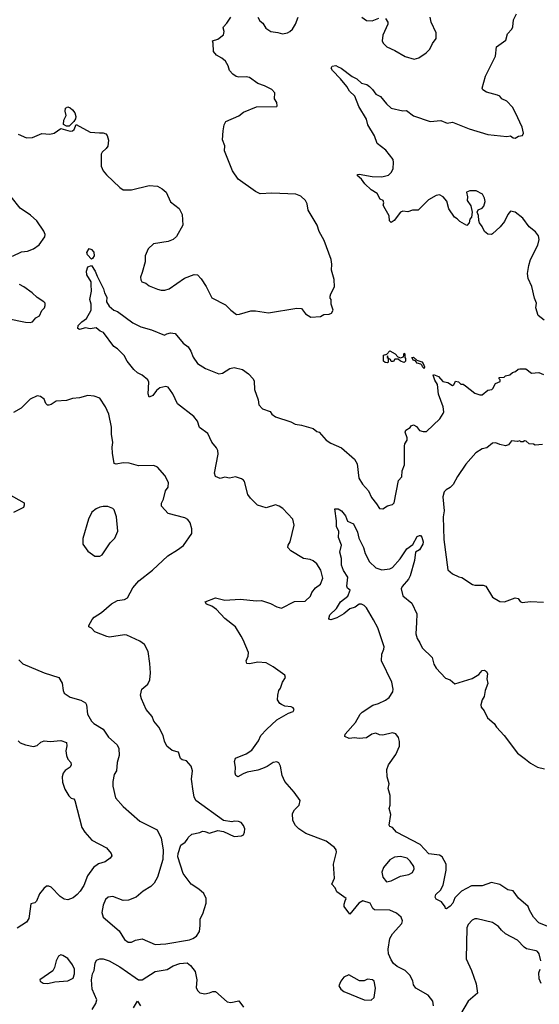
# Model space of a CAD drawing. Extents: x 2220333 to 2384341, y 721037 to 894043.
# Tile 189 of 256: x 2287397 to 2291801, y 822968 to 831305. Entities that reach past the tile are written whole.
import ezdxf

# ---------------------------------------------------------------- set-up
doc = ezdxf.new("R2010")
doc.units = 0

msp = doc.modelspace()

# ---------------------------------------------------------------- linework, layer by layer
at = {"layer": '0CON10XD'}
for points in [[(2287383.8, 830335), (2287455, 830304.3), (2287505, 830308), (2287585, 830342.5), (2287653.6, 830336.4), (2287690, 830345), (2287747, 830383), (2287825, 830361.9), (2287845, 830363.3), (2287859.2, 830375), (2287875, 830417.5), (2287995, 830353.8), (2288072.7, 830347.3), (2288105, 830348.1), (2288128.3, 830338.3), (2288139.2, 830325), (2288150, 830285), (2288144, 830235), (2288131.2, 830215), (2288096.2, 830183.8), (2288088.8, 830165), (2288088, 830065), (2288104.3, 830024.3), (2288131.3, 829991.3), (2288245, 829884), (2288275, 829864), (2288345, 829863.8), (2288495, 829901.4), (2288564.2, 829894.2), (2288605, 829874.2), (2288637.1, 829845), (2288675, 829763.3), (2288747.6, 829707.6), (2288774.2, 829655), (2288778.6, 829565), (2288725, 829470), (2288697.5, 829445), (2288655, 829426.2), (2288532.3, 829407.7), (2288486.7, 829365), (2288460, 829305), (2288460, 829255), (2288434, 829165), (2288420.8, 829125), (2288422.7, 829102.7), (2288433.3, 829085), (2288465, 829073.8), (2288495, 829052), (2288565, 829022.5), (2288595.9, 829015.9), (2288626.1, 829016.1), (2288665, 829026), (2288795, 829117.5), (2288875, 829148.8), (2288905, 829143.3), (2288935, 829111.2), (2288977.1, 829045), (2289025, 828950), (2289142, 828892), (2289186.1, 828846.1), (2289235, 828810), (2289259.3, 828810.7), (2289355, 828840), (2289395, 828840), (2289505, 828823.3), (2289745, 828862.5), (2289785, 828860), (2289820, 828815), (2289865, 828787.5), (2289945, 828792.5), (2289975, 828807.5), (2290019.3, 828810.7), (2290039.5, 828820.5), (2290053.3, 828845), (2290037.5, 828895), (2290037.5, 828935), (2290028.3, 828948.3), (2290027.5, 828965), (2290032.5, 828985), (2290066.2, 829043.8), (2290062.5, 829105), (2290040, 829185), (2290043.3, 829235), (2290036.2, 829275), (2289977.5, 829435), (2289935, 829512.5), (2289918, 829565), (2289842.3, 829692.3), (2289833.8, 829745), (2289820, 829775), (2289780.5, 829810.5), (2289737.7, 829827.7), (2289535, 829837.5), (2289435, 829831.2), (2289395, 829851.2), (2289247.5, 829955), (2289200, 830025), (2289133.3, 830195), (2289136.4, 830236.4), (2289117, 830287), (2289120, 830365), (2289130, 830415), (2289145, 830442.5), (2289255, 830490), (2289295, 830521.2), (2289405, 830566), (2289575, 830570), (2289580, 830575), (2289577.5, 830605), (2289557.5, 830635), (2289560, 830685), (2289532.5, 830715), (2289472.5, 830745), (2289415, 830764.2), (2289345, 830816.2), (2289315, 830822), (2289255, 830818), (2289232.5, 830825), (2289204.2, 830844.2), (2289175.8, 830875.8), (2289163.8, 830915), (2289140, 830955), (2289110.5, 830980.5), (2289065, 831006), (2289038.8, 831035), (2289037.5, 831105), (2289030, 831125), (2289075, 831140), (2289125, 831177.5), (2289130, 831205), (2289120, 831235), (2289123.8, 831245), (2289153.3, 831275), (2289186.7, 831325)], [(2289415, 831327.5), (2289432.5, 831295), (2289458.8, 831275), (2289482.7, 831232.7), (2289525.9, 831205.9), (2289585, 831195.8), (2289625, 831185.8), (2289665.8, 831194.2), (2289687.5, 831205), (2289707.5, 831225), (2289733.6, 831266.4), (2289757.5, 831325)], [(2290296.1, 831326.1), (2290335, 831298.8), (2290385, 831294), (2290440.7, 831319.3)], [(2290496.7, 831315), (2290517.5, 831285), (2290517, 831267), (2290473.3, 831175), (2290467.5, 831125), (2290477.5, 831105), (2290507.5, 831075), (2290575, 831044), (2290665, 830992), (2290741.2, 830971.2), (2290778.3, 830981.7), (2290842.5, 831025), (2290872.5, 831055), (2290896.4, 831103.6), (2290927.5, 831145), (2290926.7, 831195), (2290884, 831285), (2290875.4, 831325.4)], [(2291598, 830515), (2291573.3, 830565), (2291525, 830616.2), (2291484.2, 830634.2), (2291465, 830656.2), (2291446.8, 830666.8), (2291352.3, 830692.3), (2291320.7, 830710.7), (2291317.5, 830725), (2291344, 830826), (2291430, 830995), (2291438.8, 831075), (2291517.3, 831132.7), (2291531.2, 831185), (2291566.2, 831225), (2291575.7, 831244.3), (2291582.5, 831305), (2291608, 831355)], [(2291842.1, 828762.1), (2291791.2, 828801.2), (2291770, 828865), (2291777.5, 828905), (2291758.3, 828948.3), (2291736, 829045), (2291706, 829115), (2291700.8, 829155), (2291710.8, 829225), (2291726, 829275), (2291788.8, 829395), (2291798, 829445), (2291793.8, 829475), (2291768.3, 829508.3), (2291715, 829551.2), (2291662, 829625), (2291595, 829676.2), (2291555, 829682.5), (2291533.9, 829656.1), (2291505, 829597.5), (2291470, 829550), (2291405, 829492.5), (2291395, 829487.5), (2291365, 829490), (2291335, 829512.5), (2291317.5, 829555), (2291293.6, 829583.6), (2291286.7, 829605), (2291286.4, 829646.4), (2291272.5, 829675), (2291282.5, 829695), (2291315, 829710), (2291331.2, 829725), (2291340.8, 829765), (2291336, 829795), (2291317.7, 829827.7), (2291265, 829855.7), (2291213, 829857), (2291183.3, 829845), (2291191.2, 829805), (2291190, 829775), (2291219.5, 829729.5), (2291232.5, 829675), (2291227, 829633), (2291212.5, 829615), (2291206.1, 829583.9), (2291185, 829562.5), (2291127.5, 829595), (2291105, 829620), (2291082.3, 829632.3), (2291034.1, 829704.1), (2291017.3, 829767.3), (2290985, 829806.2), (2290955, 829821.2), (2290925, 829816.2), (2290861.3, 829778.7), (2290775, 829693.3), (2290725, 829693.3), (2290685, 829676.7), (2290645, 829683.8), (2290625, 829676), (2290571.2, 829605), (2290545, 829588.8), (2290530.5, 829600.5), (2290528.8, 829645), (2290494, 829704), (2290477.5, 829735), (2290482.5, 829755), (2290477.5, 829775), (2290452.5, 829785), (2290425, 829832.5), (2290376.2, 829865), (2290322, 829915), (2290294, 829955), (2290256.7, 829985), (2290262.5, 829995), (2290274.1, 829995.9), (2290385, 829978.6), (2290465, 829974.3), (2290521.4, 829988.6), (2290548, 830015), (2290560.8, 830045), (2290566, 830095), (2290562.3, 830122.3), (2290499.7, 830199.7), (2290425.9, 830255.9), (2290405, 830322.5), (2290346, 830415), (2290335, 830462.5), (2290270.7, 830570.7), (2290237, 830657), (2290190.7, 830700.7), (2290168.7, 830738.7), (2290116, 830805), (2290047.5, 830875), (2290037.5, 830895), (2290045, 830912.5), (2290075, 830917.5), (2290096.4, 830906.4), (2290122.5, 830895), (2290215.8, 830825), (2290253.9, 830803.9), (2290295, 830768.6), (2290340, 830755), (2290360.3, 830740.3), (2290388, 830715), (2290414.5, 830674.5), (2290455, 830653.8), (2290505, 830593.8), (2290545, 830556.7), (2290645, 830533.8), (2290675, 830536.2), (2290735, 830491.2), (2290875, 830443.8), (2290965, 830451.2), (2291019.3, 830429.3), (2291065, 830436.7), (2291205, 830380), (2291365, 830334.2), (2291525, 830316.7), (2291555, 830322.5), (2291580, 830305), (2291595, 830302.5), (2291625, 830320), (2291656.7, 830323.3), (2291666.7, 830345), (2291653.8, 830395), (2291598, 830515)], [(2287795, 830403.3), (2287767, 830417), (2287770, 830455), (2287790, 830495), (2287781.2, 830531.2), (2287783.8, 830555), (2287804, 830566), (2287825, 830558), (2287845, 830541.2), (2287864, 830515), (2287872, 830485), (2287868.8, 830465), (2287856.2, 830443.8), (2287815, 830403.8), (2287795, 830403.3)], [(2287335, 829303.8), (2287411.2, 829338.8), (2287464.1, 829345.9), (2287515, 829363.8), (2287561.2, 829398.8), (2287609.2, 829465), (2287612.9, 829485), (2287600.6, 829515), (2287541.5, 829601.5), (2287488.5, 829648.5), (2287400.5, 829710.5), (2287324, 829805)], [(2288005, 829277.5), (2287971.2, 829315), (2287966.7, 829335), (2287985, 829367.5), (2288005, 829360), (2288025.5, 829335.5), (2288028.6, 829305), (2288015, 829282.5), (2288005, 829277.5)], [(2290903.3, 822955), (2290896.7, 822995), (2290857.5, 823045), (2290753.3, 823105), (2290735, 823132.5), (2290727.3, 823167.3), (2290703.3, 823215), (2290665, 823253.8), (2290595, 823289.2), (2290565, 823314.2), (2290545, 823343.8), (2290523.6, 823395), (2290520.9, 823435), (2290534.4, 823525), (2290557.5, 823565), (2290635, 823651.2), (2290640, 823675), (2290630, 823705), (2290589.4, 823739.4), (2290532.5, 823765), (2290405, 823768.8), (2290389.5, 823779.5), (2290366, 823825), (2290305.6, 823844.4), (2290271.2, 823825), (2290195, 823730), (2290148.1, 823795), (2290145.6, 823815), (2290156, 823845), (2290162.5, 823865), (2290085, 823920), (2290070, 823955), (2290042.5, 823985), (2290064, 824035), (2290055.8, 824155), (2290081.4, 824255), (2290078.6, 824275), (2290064, 824295), (2289995, 824350), (2289822.9, 824412.9), (2289762.6, 824452.6), (2289733.4, 824483.4), (2289711.2, 824525), (2289708, 824585), (2289726.2, 824615), (2289764, 824655), (2289774, 824695), (2289722.9, 824765), (2289644.5, 824854.5), (2289622.5, 824905), (2289607.5, 824985), (2289592, 825012), (2289575, 825020), (2289545, 825016), (2289495, 824982), (2289455, 824964.2), (2289415, 824950), (2289325.8, 824934.2), (2289290.5, 824919.5), (2289246.4, 824893.6), (2289230, 824905), (2289223.8, 824925), (2289227.1, 824975), (2289218.6, 825025), (2289226.9, 825053.1), (2289315, 825088.1), (2289365, 825120), (2289419.7, 825200.3), (2289441.2, 825245), (2289488.8, 825295), (2289575, 825376), (2289675, 825433.3), (2289715, 825447.5), (2289722.5, 825465), (2289715, 825477.5), (2289696.4, 825486.4), (2289645, 825492.5), (2289615, 825507.5), (2289602.5, 825515), (2289582.5, 825545), (2289583.3, 825585), (2289593.3, 825625), (2289606.7, 825645), (2289623.3, 825695), (2289650, 825735), (2289642.5, 825755), (2289545, 825826), (2289485, 825860), (2289415, 825865.8), (2289345, 825852), (2289322.5, 825855), (2289316.2, 825875), (2289333.8, 825915), (2289335.9, 825945.9), (2289292, 826055), (2289274, 826085), (2289226.7, 826165), (2289135, 826235.7), (2289065, 826311.9), (2289025, 826338), (2288980, 826355), (2288967.5, 826375), (2289055, 826409.6), (2289135, 826390.9), (2289265, 826397.8), (2289405, 826384.4), (2289445, 826386.7), (2289521.1, 826361.1), (2289575, 826332.5), (2289615, 826323.1), (2289725, 826378), (2289815, 826382.5), (2289861.2, 826425), (2289873.8, 826455), (2289904.2, 826495), (2289945.6, 826524.4), (2289965.7, 826575), (2289948, 826645), (2289915, 826698.8), (2289884.4, 826724.4), (2289860, 826735), (2289803.2, 826743.2), (2289695, 826808.8), (2289670, 826835), (2289673.3, 826855), (2289690, 826885), (2289724.2, 827025), (2289712, 827075), (2289626, 827165), (2289596.4, 827186.4), (2289565, 827195.8), (2289485, 827172), (2289413.4, 827193.4), (2289353, 827253), (2289331.2, 827285), (2289301.2, 827395), (2289295, 827406.7), (2289277.7, 827417.7), (2289225, 827434), (2289173.9, 827423.9), (2289135, 827431.2), (2289095, 827418.8), (2289057, 827437), (2289048.6, 827465), (2289078.6, 827625), (2289075, 827657.5), (2289065, 827680), (2289025, 827726.7), (2288990.3, 827800.3), (2288920.9, 827850.9), (2288905, 827906.7), (2288872.5, 827945), (2288735, 828052), (2288695, 828136), (2288655, 828192.5), (2288635, 828198), (2288585, 828186.7), (2288555.8, 828164.2), (2288525, 828123.8), (2288495, 828107.5), (2288486.1, 828136.1), (2288492.5, 828235), (2288484.3, 828254.3), (2288435, 828293.8), (2288395, 828313.8), (2288365, 828342.5), (2288308.8, 828415), (2288283, 828463), (2288226.8, 828516.8), (2288195, 828538.8), (2288106.2, 828655), (2288078.9, 828668.9), (2288045, 828697.1), (2287995, 828688.6), (2287955, 828695.8), (2287905, 828682.5), (2287890, 828690), (2287892.5, 828715), (2287925, 828747.5), (2287964, 828775), (2288001.9, 828845), (2288001.9, 828895), (2287991.9, 828935), (2288004.3, 829005), (2288003.6, 829063.6), (2288003.3, 829085), (2287966.7, 829145), (2287963.3, 829175), (2287975, 829212.5), (2288005, 829222.5), (2288036.7, 829175), (2288052.3, 829132.3), (2288107.1, 829027.1), (2288115, 828993.3), (2288136, 828955), (2288133.3, 828915), (2288155, 828880), (2288195, 828846.2), (2288225, 828834), (2288355, 828738.8), (2288423.4, 828703.4), (2288515, 828679.2), (2288625, 828634), (2288645, 828646.2), (2288675, 828653.3), (2288715, 828646.7), (2288783.3, 828565), (2288824.3, 828534.3), (2288847.4, 828497.4), (2288867.6, 828447.6), (2288905, 828393.8), (2288971.7, 828351.7), (2289085, 828305.7), (2289115, 828312.9), (2289178.2, 828351.8), (2289215, 828359.4), (2289285, 828344.2), (2289336.7, 828305), (2289376.2, 828265), (2289383.9, 828243.9), (2289385.7, 828175), (2289417.5, 828085), (2289424, 828045), (2289455, 828010), (2289518.3, 827988.3), (2289534.1, 827964.1), (2289565, 827943.3), (2289695, 827901.2), (2289731.1, 827881.1), (2289785, 827872.9), (2289884.4, 827844.4), (2289915, 827818.8), (2289935, 827811.2), (2289995.5, 827745.5), (2290035, 827720), (2290125, 827680), (2290235, 827583.8), (2290257.5, 827545), (2290272.1, 827422.1), (2290302.7, 827372.7), (2290353.8, 827315), (2290379.5, 827259.5), (2290421.2, 827205), (2290445, 827167.5), (2290475, 827162.5), (2290515, 827190), (2290555, 827198.8), (2290569.2, 827215), (2290606.4, 827403.6), (2290635.3, 827435), (2290638, 827485), (2290656.7, 827535), (2290657.5, 827695), (2290660, 827715), (2290680, 827745), (2290680, 827765), (2290662.3, 827812.3), (2290669.7, 827830.3), (2290705, 827853.3), (2290715, 827866.7), (2290735, 827873.3), (2290759.5, 827859.5), (2290785, 827827.5), (2290815, 827817.5), (2290845, 827817.5), (2290957.5, 827925), (2290985, 827970), (2290990, 827985), (2290986.1, 828026.1), (2290947.5, 828135), (2290937.5, 828215), (2290914.1, 828254.1), (2290900, 828295), (2290905, 828300), (2290945, 828282.5), (2290981.7, 828241.7), (2291023.9, 828233.9), (2291065, 828207.5), (2291077, 828213), (2291090, 828245), (2291115, 828240), (2291135, 828220), (2291155, 828217.5), (2291176.1, 828206.1), (2291253.9, 828143.9), (2291295, 828127.5), (2291315, 828127.5), (2291363, 828167), (2291397, 828173), (2291407, 828183)], [(2287295, 828775.7), (2287445, 828743.8), (2287485, 828741.2), (2287505, 828746.7), (2287535, 828780), (2287565, 828797.5), (2287585, 828842.5), (2287606.7, 828865), (2287613.3, 828885), (2287612.5, 828905), (2287602.5, 828915), (2287545, 828952.5), (2287503, 828993), (2287433, 829043), (2287395, 829062.5)], [(2290515, 828400), (2290495, 828402.5), (2290480, 828415), (2290480, 828465), (2290508.3, 828471.7), (2290535, 828500), (2290580, 828475), (2290601.7, 828451.7), (2290625, 828442.5), (2290648.3, 828451.7), (2290655, 828480), (2290660, 828475), (2290660, 828445), (2290667.5, 828435), (2290667.5, 828415), (2290655, 828402.5), (2290625, 828412.5), (2290605, 828430), (2290575, 828430), (2290565, 828410), (2290545, 828410), (2290538.3, 828428.3), (2290520, 828440), (2290515, 828460), (2290510, 828445), (2290520, 828440), (2290520, 828405), (2290515, 828400)], [(2290825, 828352.5), (2290810, 828365), (2290808.3, 828378.3), (2290797.5, 828387.5), (2290765, 828397.5), (2290748.3, 828418.3), (2290735, 828420), (2290720, 828445), (2290735, 828447.5), (2290762.5, 828422.5), (2290805, 828407.5), (2290817.5, 828395), (2290827.5, 828365), (2290825, 828352.5)], [(2291407, 828183), (2291430, 828225), (2291468.3, 828241.7), (2291470, 828255), (2291460, 828265), (2291460, 828275), (2291501.7, 828278.3), (2291515, 828290), (2291551.7, 828298.3), (2291573, 828317), (2291600, 828325), (2291620, 828345), (2291635, 828350), (2291685, 828347.5), (2291735, 828312.5), (2291795, 828317.5), (2291835, 828300)], [(2289125, 824430), (2289215, 824390), (2289276.4, 824393.6), (2289295, 824402.5), (2289303.3, 824425), (2289303.8, 824455), (2289295, 824482.5), (2289275, 824506.2), (2289250, 824515), (2289215, 824518), (2289195, 824513.3), (2289125, 824523.3), (2288888.8, 824695), (2288874.2, 824725), (2288866.1, 824773.9), (2288854.3, 824875), (2288861.4, 824945), (2288848.8, 824985), (2288810.7, 825030.7), (2288775, 825038.8), (2288758.8, 825048.8), (2288743.9, 825103.9), (2288688.3, 825118.3), (2288643.6, 825153.6), (2288623.1, 825195), (2288612.5, 825245), (2288575, 825313.3), (2288533.3, 825365), (2288520, 825405), (2288470, 825465), (2288428.8, 825555), (2288422, 825585), (2288433.3, 825635), (2288482.3, 825677.7), (2288498.8, 825715), (2288505.8, 825774.2), (2288501.2, 825855), (2288486, 825955), (2288455.8, 826015.8), (2288415, 826042), (2288304.2, 826094.2), (2288285, 826097.1), (2288156.7, 826076.7), (2288135, 826083.3), (2288035, 826122.5), (2288005, 826152.5), (2287983.6, 826163.6), (2287983.3, 826175), (2288010, 826225), (2288028.8, 826245), (2288091.2, 826285), (2288175, 826360), (2288225, 826385.8), (2288285, 826396.2), (2288309.3, 826410.7), (2288355.7, 826495), (2288406.2, 826555), (2288521.2, 826645), (2288653.8, 826765), (2288733.8, 826815), (2288785.9, 826854.1), (2288856.7, 826955), (2288856.7, 826995), (2288842.5, 827045), (2288821.7, 827071.7), (2288795.8, 827085.8), (2288655, 827124), (2288598, 827185), (2288597.7, 827212.3), (2288615.8, 827245), (2288634, 827315), (2288654.1, 827345.9), (2288659.2, 827385), (2288627.5, 827445), (2288563.8, 827515), (2288535, 827530.8), (2288405, 827527.5), (2288325, 827550.8), (2288275, 827552), (2288215, 827542), (2288196.7, 827546.7), (2288183.8, 827635), (2288180.6, 827685), (2288185.6, 827725), (2288174.5, 827794.5), (2288175.6, 827855), (2288151.4, 827965), (2288125, 828026.2), (2288075, 828101.2), (2288028.1, 828118.1), (2287975, 828122.5), (2287905, 828104.2), (2287845, 828098.8), (2287795, 828082), (2287705, 828076), (2287663.6, 828046.4), (2287645, 828040), (2287632.3, 828042.3), (2287617.5, 828055), (2287605, 828093.3), (2287573.9, 828113.9), (2287545, 828121.2), (2287485, 828093.3), (2287410, 828015), (2287345, 827980)], [(2291827, 827707), (2291765, 827702.5), (2291751.7, 827711.7), (2291715, 827712.5), (2291690, 827735), (2291675, 827740), (2291665, 827730), (2291645, 827730), (2291635, 827740), (2291615, 827732.5), (2291565, 827740), (2291540, 827705), (2291515, 827697.5), (2291465, 827707.5), (2291431.7, 827721.7), (2291405, 827720), (2291355, 827680), (2291315, 827672.5), (2291262.3, 827637.7), (2291177.7, 827542.3), (2291107.5, 827437.5), (2291071.7, 827368.3), (2291045, 827343.3), (2291010, 827325), (2290995, 827306.7), (2290984.2, 827265), (2290993.5, 827145), (2290986.2, 827095), (2290992.2, 826905), (2291025.9, 826645.9), (2291065, 826613.3), (2291118.3, 826588.3), (2291145, 826583.3), (2291235, 826522), (2291255, 826516), (2291325.9, 826515.9), (2291348.3, 826508.3), (2291405, 826416.7), (2291467.3, 826377.3), (2291505, 826375.8), (2291595, 826410.8), (2291620, 826405), (2291638, 826378), (2291655, 826371.2), (2291725, 826377.5), (2291835, 826374.4)], [(2287300.7, 827290.7), (2287433.8, 827215), (2287436.2, 827195), (2287430, 827175), (2287345, 827131.2)], [(2288075, 826762.5), (2288096.4, 826773.6), (2288163.9, 826876.1), (2288202.5, 826915), (2288227.5, 826975), (2288217.5, 827095), (2288197.5, 827155), (2288185, 827167.5), (2288145, 827182.5), (2288105, 827183.3), (2288075, 827176.2), (2288045, 827163.3), (2288007.5, 827135), (2287981.2, 827075), (2287933, 826913), (2287932.5, 826865), (2287973.3, 826805), (2288035, 826763.3), (2288075, 826762.5)], [(2291915, 823610), (2291795, 823658.8), (2291752, 823705), (2291716.7, 823765), (2291705.8, 823795.8), (2291625, 823866.2), (2291577.7, 823927.7), (2291535, 823936.7), (2291465, 823981.2), (2291395, 823998.8), (2291315, 823970), (2291225, 823970), (2291140, 823925), (2291085, 823868.8), (2291067.1, 823825), (2291045, 823798), (2291015, 823777.5), (2291005, 823780), (2291003, 823793), (2290971.2, 823835), (2290927.6, 823857.6), (2290917.1, 823875), (2290923.4, 823896.6), (2290964.4, 823935), (2290985, 823975.8), (2291010.4, 824105), (2291010, 824155), (2290976.3, 824216.3), (2290955, 824230.6), (2290865, 824242.5), (2290790.5, 824320.5), (2290591.2, 824425), (2290555.9, 824465.9), (2290533.8, 824473.8), (2290527.5, 824485), (2290543.3, 824575), (2290528.8, 824625), (2290536.2, 824655), (2290536, 824735), (2290520, 824795), (2290529.4, 824835), (2290512.5, 824895), (2290508, 824955), (2290523, 824997), (2290585.5, 825084.5), (2290615.6, 825155), (2290615.8, 825194.2), (2290606.8, 825226.8), (2290585, 825257.5), (2290555, 825268), (2290475, 825246.7), (2290445, 825250), (2290415, 825262.5), (2290380, 825255), (2290335, 825224), (2290275, 825220), (2290235, 825224.3), (2290188.3, 825218.3), (2290153.3, 825235), (2290156.2, 825255), (2290242, 825355), (2290283.3, 825425), (2290298.8, 825441.2), (2290388.7, 825501.3), (2290436.7, 825515), (2290497.6, 825542.4), (2290527.5, 825565), (2290558.6, 825615), (2290560.6, 825635), (2290550, 825695), (2290462.7, 825875), (2290466.6, 825933.4), (2290483.1, 825975), (2290484.4, 825995), (2290431.1, 826155), (2290395, 826224), (2290336.2, 826325), (2290315, 826346.2), (2290293.6, 826356.4), (2290274.1, 826355.9), (2290239.7, 826330.3), (2290194.3, 826315.7), (2290143.3, 826275), (2290085, 826239.4), (2290034.2, 826224.2), (2290023.3, 826225), (2290016, 826235), (2290025.7, 826265), (2290081.1, 826318.9), (2290115, 826375.5), (2290176.7, 826425), (2290197.1, 826475), (2290175, 826491.4), (2290169.4, 826509.4), (2290178, 826585), (2290141.7, 826641.7), (2290124.7, 826685), (2290122.8, 826742.8), (2290111.4, 826795), (2290124, 826855), (2290099.7, 826919.7), (2290102.7, 826972.7), (2290081.2, 827015), (2290081.7, 827061.7), (2290067.5, 827162.5), (2290095, 827163.8), (2290125, 827147.5), (2290157.5, 827105), (2290175, 827057.5), (2290226, 827036), (2290258.6, 826965), (2290270.8, 826915), (2290311.4, 826835), (2290324.1, 826784.1), (2290362, 826715), (2290415, 826664), (2290465, 826646), (2290534.2, 826655.8), (2290555, 826665.8), (2290620.6, 826739.4), (2290678.6, 826825), (2290729.5, 826860.5), (2290765, 826928), (2290785, 826938.8), (2290795, 826936.7), (2290804.3, 826924.3), (2290817.5, 826885), (2290814.2, 826865), (2290785, 826816.2), (2290751.2, 826795), (2290742, 826725), (2290707.1, 826595), (2290693, 826567), (2290638, 826505), (2290630.8, 826485), (2290645, 826426.7), (2290721.2, 826365), (2290763.8, 826275), (2290760.3, 826200.3), (2290754.4, 826105), (2290765.8, 826065), (2290789.3, 826029.3), (2290808, 825985), (2290891.2, 825905), (2290907.9, 825847.9), (2290925.7, 825815), (2291005, 825728.6), (2291045, 825715.7), (2291085, 825682), (2291232.6, 825727.4), (2291288.1, 825761.9), (2291315, 825793.3), (2291335, 825796.2), (2291353.3, 825785), (2291361.2, 825765), (2291356.2, 825725), (2291364, 825685), (2291341.2, 825625), (2291333.3, 825575), (2291316, 825545), (2291306.2, 825505), (2291308.8, 825485), (2291334.2, 825454.2), (2291361.2, 825395), (2291418.8, 825345), (2291436.7, 825315), (2291503.8, 825245), (2291614.6, 825094.6), (2291683.1, 825043.1), (2291725, 825010), (2291786.2, 824976.2), (2291845, 824960.5)], [(2287390, 825885), (2287425, 825851.9), (2287605, 825773.5), (2287730, 825735), (2287757.1, 825687.1), (2287764.5, 825624.5), (2287775, 825601.2), (2287825, 825567.5), (2287915, 825542.5), (2287955, 825520), (2287962.5, 825502.5), (2287972.5, 825425), (2288005.7, 825365.7), (2288026.7, 825345), (2288105, 825298), (2288149.2, 825229.2), (2288223.8, 825165), (2288238, 825135), (2288239.2, 825075), (2288223.8, 825015), (2288216.2, 824945), (2288196.7, 824915), (2288186, 824855), (2288185.8, 824815), (2288210, 824715), (2288275, 824644), (2288415, 824519.2), (2288562, 824445), (2288595.6, 824375), (2288613.1, 824275), (2288609.4, 824195), (2288565, 824043.3), (2288537.1, 823995), (2288508, 823965), (2288444, 823925), (2288383.8, 823875), (2288320.2, 823849.8), (2288275, 823845.7), (2288185, 823881.1), (2288146.7, 823875), (2288125, 823856), (2288105, 823808.8), (2288092.2, 823745), (2288105.6, 823705), (2288240.5, 823590.5), (2288285, 823516.2), (2288316.2, 823493.8), (2288345, 823493.8), (2288378.3, 823511.7), (2288435, 823523.8), (2288545, 823475.8), (2288635, 823480.6), (2288835.5, 823514.5), (2288865, 823524), (2288896.7, 823545), (2288920, 823585), (2288927.5, 823635), (2288927.3, 823692.7), (2288948, 823735), (2288976.2, 823825), (2288976.2, 823865), (2288956.7, 823905), (2288914.1, 823944.1), (2288850, 823985), (2288781.2, 824075), (2288737, 824217), (2288740, 824245), (2288762.5, 824315), (2288799.3, 824340.7), (2288820, 824365), (2288825, 824380), (2288855, 824407.5), (2288925, 824422.5), (2288947, 824433), (2288965, 824432), (2289005, 824416), (2289075, 824438.8), (2289125, 824430)], [(2287385, 825197.5), (2287401.2, 825181.2), (2287445, 825164), (2287515, 825152), (2287545, 825160), (2287575, 825188.8), (2287605, 825199.2), (2287655, 825192.5), (2287745, 825200.8), (2287793.6, 825183.6), (2287796.4, 825156.4), (2287789.4, 825115), (2287793.4, 825073.4), (2287805, 825043.3), (2287830, 825015), (2287833.9, 824996.1), (2287825, 824976.7), (2287781.2, 824948.8), (2287764.1, 824925.9), (2287756.1, 824893.9), (2287759.5, 824849.5), (2287779.3, 824789.3), (2287813.9, 824733.9), (2287833.9, 824713.9), (2287855, 824706.7), (2287865, 824692.5), (2287923.8, 824465), (2287948, 824425), (2288007, 824357), (2288131.7, 824291.7), (2288173.3, 824245), (2288178.8, 824225), (2288163.3, 824205), (2288122.5, 824175), (2288065, 824157.5), (2288023, 824127), (2287970.6, 824055), (2287940, 823975), (2287908.8, 823925), (2287885, 823896.7), (2287850.5, 823869.5), (2287805, 823854), (2287775, 823858.8), (2287740.3, 823880.3), (2287665, 823961.2), (2287645, 823968.8), (2287625, 823968), (2287601.3, 823948.7), (2287565.9, 823904.1), (2287539.1, 823840.9), (2287525, 823828), (2287492, 823818), (2287485.8, 823775.8), (2287473.1, 823695), (2287455, 823663.3), (2287375.9, 823614.1)], [(2290505, 824006.2), (2290545, 824014.4), (2290625, 824054.2), (2290695, 824066), (2290726, 824085), (2290738.8, 824115), (2290736, 824135), (2290705, 824181.2), (2290681.2, 824205), (2290625, 824220), (2290573.3, 824213.3), (2290535, 824191.2), (2290480.8, 824125), (2290465.9, 824085.9), (2290473.8, 824045), (2290505, 824006.2)], [(2291812.5, 823335), (2291798.8, 823395), (2291786, 823415), (2291775, 823420.8), (2291692, 823438), (2291670.9, 823450.9), (2291615, 823512.5), (2291515, 823565.8), (2291479.2, 823595), (2291455, 823627.5), (2291405, 823661.4), (2291275, 823692.9), (2291255, 823691.4), (2291230.6, 823679.4), (2291197.5, 823645), (2291186.9, 823615), (2291181.7, 823351.7), (2291225.7, 823255), (2291265, 823142.5), (2291277.3, 823062.7), (2291197.5, 822995), (2291133.3, 822885)], [(2287635, 823144), (2287695, 823158), (2287805, 823166), (2287850.6, 823189.4), (2287861.5, 823225), (2287861.9, 823265), (2287845, 823301.2), (2287805.5, 823355.5), (2287762.3, 823382.3), (2287745, 823386.2), (2287725, 823376.2), (2287705, 823336.7), (2287690.9, 823279.1), (2287678, 823252), (2287568.8, 823175), (2287570, 823165), (2287595, 823146.2), (2287635, 823144)], [(2288011.4, 822925), (2288042.9, 822975), (2288049.4, 823005), (2288010.6, 823095), (2288004.4, 823175), (2288012.9, 823225), (2288028.8, 823255), (2288036.7, 823315), (2288047, 823343), (2288075, 823353.3), (2288105, 823353.8), (2288155, 823335.8), (2288245, 823285.6), (2288375.5, 823195.5), (2288405, 823175.8), (2288435, 823175.7), (2288545.4, 823244.6), (2288646.3, 823263.7), (2288697.3, 823292.7), (2288755, 823314), (2288815, 823318.2), (2288845, 823297.5), (2288883.8, 823245), (2288898, 823175), (2288891.7, 823111.7), (2288902.5, 823085), (2288923.9, 823063.9), (2288965, 823056.7), (2289005, 823063.8), (2289035, 823076.7), (2289056.4, 823076.4), (2289155, 822990), (2289185, 822983.8), (2289255, 822996.7), (2289292.5, 822945)], [(2290375, 823003.3), (2290400, 823025), (2290411.2, 823105), (2290400, 823165), (2290386.1, 823176.1), (2290345, 823180), (2290315, 823166.7), (2290277, 823167), (2290185, 823216.2), (2290145, 823196.7), (2290117.5, 823165), (2290102.5, 823125), (2290117.5, 823095), (2290145, 823076.7), (2290315, 823006.7), (2290375, 823003.3)], [(2291816.7, 823145), (2291800, 823185), (2291797.5, 823235), (2291807.5, 823265)], [(2288360.5, 822939.5), (2288395, 822993.8), (2288420.5, 822955)]]:
    msp.add_lwpolyline(points, dxfattribs=at)

doc.saveas('drawing.dxf')
